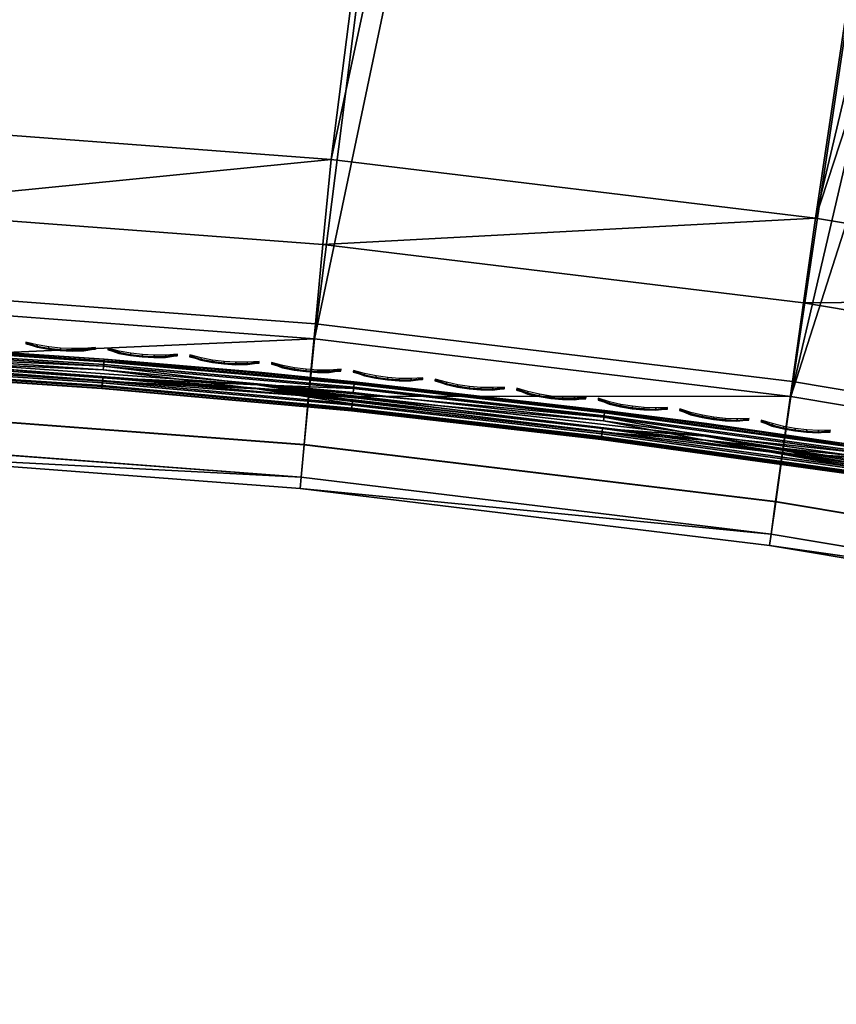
# Model space of a CAD drawing. Header units: inches. Extents: x 0 to 44.3, y -38.2 to 0.
# Tile 7 of 73: x 2.5 to 5.2, y -29.9 to -26.6. Entities that reach past the tile are written whole.
import ezdxf

# ---------------------------------------------------------------- set-up
doc = ezdxf.new("R2010")
doc.units = ezdxf.units.IN
doc.header["$LTSCALE"] = 0.03937
doc.header["$MEASUREMENT"] = 0
for name, color, linetype in [('A-FURN-3-ST', 151, 'Continuous'), ('A-FURN-3-ST-SEAM', 250, 'Continuous'), ('A-FURN-3-STITCH', 15, 'Continuous')]:
    doc.layers.add(name, color=color, linetype=linetype)

msp = doc.modelspace()

# ---------------------------------------------------------------- meshes
at = {"layer": 'A-FURN-3-ST'}
mesh = msp.add_polyface(dxfattribs=at)
corners = [(25.8276, -6.1057, 5), (12.7312, -29.8926, 5), (11.2297, -29.3491, 5), (21.766, -4.4233, 5), (9.705, -28.8741, 5), (19.6931, -3.6907, 5), (8.1604, -28.4688, 5), (17.5956, -3.0318, 5), (15.4762, -2.4475, 5), (6.599, -28.134, 5), (13.3374, -1.9384, 5), (5.024, -27.8703, 5), (9.0127, -1.1483, 5), (3.4386, -27.6783, 5), (6.8321, -0.8684, 5), (1.8462, -27.5584, 5), (2.448, -0.5403, 5), (0.25, -27.5109, 5), (0.125, -0.4926, 5.0335), (0.125, -27.5109, 5.0335), (0.0335, -0.4926, 5.125), (0.0335, -27.5109, 5.125), (0, -0.4926, 5.25), (0, -27.5109, 5.25), (0.125, -26.9109, 17.9665), (0.1731, -27.1231, 17.9669), (0.25, -26.9109, 18), (0.0731, -27.1112, 17.9069), (0.0335, -26.9109, 17.875), (0.0063, -27.0875, 17.7881), (0, -26.9109, 17.75), (0, -27.0767, 17.7337), (0.0335, -1.1014, 17.875), (0.125, -1.1014, 17.9665), (0.25, -1.1014, 18), (0.2497, -27.1255, 17.9788), (1.8739, -26.9591, 18), (0, -27.7609, 16.9), (0, -0.2514, 16.9007), (0, -27.7609, 5.5), (0, -0.2426, 5.5002), (0, -1.1014, 17.75), (12.948, -29.3332, 18), (25.5748, -6.6594, 18), (11.4204, -28.7802, 18), (21.5532, -4.9936, 18), (9.8692, -28.297, 18), (19.5008, -4.2683, 18), (8.2978, -27.8848, 18), (17.4241, -3.616, 18), (15.3256, -3.0374, 18), (6.7092, -27.5442, 18), (13.208, -2.5332, 18), (5.1069, -27.2761, 18), (8.926, -1.7509, 18), (3.494, -27.0809, 18), (6.767, -1.4736, 18), (2.4263, -1.1487, 18)]
mesh.append_faces([[corners[k] for k in face] for face in [(0, 1, 2), (3, 2, 4), (3, 4, 5), (5, 4, 6), (5, 6, 7), (7, 6, 8), (8, 6, 9), (10, 9, 11), (12, 11, 13), (14, 13, 15), (16, 15, 17), (18, 17, 19), (20, 19, 21), (22, 21, 23), (24, 25, 26), (27, 24, 28), (27, 28, 29), (29, 28, 30), (29, 30, 31), (32, 30, 28), (33, 28, 24), (34, 24, 26), (35, 36, 26), (37, 38, 39), (39, 40, 23), (37, 30, 41), (42, 43, 44), (44, 45, 46), (46, 45, 47), (46, 47, 48), (48, 47, 49), (48, 49, 50), (48, 50, 51), (51, 50, 52), (51, 52, 53), (53, 54, 55), (55, 56, 36), (57, 26, 36)]])
mesh = msp.add_polyface(dxfattribs=at)
corners = [(17.4241, -3.616, 18), (17.5044, -3.343, 17.9626), (15.3256, -3.0374, 18), (15.3962, -2.7617, 17.9626), (13.208, -2.5332, 18), (13.2688, -2.2552, 17.9626), (11.074, -2.1042, 18), (17.7238, -2.5968, 17.1854), (17.7343, -2.5606, 16.9008), (15.5889, -2.0081, 17.1854), (17.6928, -2.7023, 17.4505), (15.5617, -2.1147, 17.4505), (17.6435, -2.87, 17.6781), (15.5184, -2.2841, 17.6781), (17.5793, -3.0886, 17.8528), (15.462, -2.5048, 17.8528), (13.3254, -1.9962, 17.8528), (17.7367, -2.5522, 5.5004), (15.598, -1.9716, 16.9008), (17.7261, -2.5886, 5.3089), (15.5908, -1.9999, 5.3089), (17.5956, -3.0318, 5), (15.4762, -2.4475, 5), (17.6497, -2.8482, 5.0381), (15.5237, -2.2621, 5.0381), (15.564, -2.1049, 5.1466), (17.6955, -2.6926, 5.1466), (6.599, -28.134, 5), (13.3374, -1.9384, 5), (5.024, -27.8703, 5), (11.182, -1.5051, 5), (9.0127, -1.1483, 5), (3.4386, -27.6783, 5), (6.8321, -0.8684, 5), (1.8462, -27.5584, 5), (4.6429, -0.6656, 5), (2.448, -0.5403, 5), (0.25, -27.5109, 5), (0.25, -0.4926, 5), (0.125, -0.4926, 5.0335), (0.125, -27.5109, 5.0335), (0.0335, -0.4926, 5.125), (0.0335, -27.5109, 5.125), (0, -0.4926, 5.25), (0, -1.1014, 17.75), (0, -26.9109, 17.75), (0.0335, -1.1014, 17.875), (0.0335, -26.9109, 17.875), (0.125, -1.1014, 17.9665), (0.125, -26.9109, 17.9665), (0.25, -1.1014, 18), (0, -27.5109, 5.25), (0, -0.2426, 5.5002), (0, -27.7609, 5.5), (0, -0.2514, 16.9007), (0, -27.7609, 16.9), (5.1069, -27.2761, 18), (8.926, -1.7509, 18), (3.494, -27.0809, 18), (6.767, -1.4736, 18), (1.8739, -26.9591, 18), (4.5995, -1.2728, 18), (2.4263, -1.1487, 18), (0.25, -26.9109, 18)]
mesh.append_faces([[corners[k] for k in face] for face in [(0, 1, 2), (2, 1, 3), (2, 3, 4), (4, 3, 5), (4, 5, 6), (7, 8, 9), (10, 7, 9, 11), (12, 10, 11, 13), (14, 12, 13, 15), (1, 14, 15, 3), (3, 15, 16, 5), (8, 17, 18), (17, 19, 20), (21, 22, 23), (23, 22, 24), (23, 24, 25, 26), (26, 25, 20, 19), (22, 27, 28), (28, 29, 30), (30, 29, 31), (31, 32, 33), (33, 34, 35), (35, 34, 36), (36, 37, 38), (38, 37, 39), (39, 40, 41), (41, 42, 43), (44, 45, 46), (46, 47, 48), (48, 49, 50), (51, 52, 43), (53, 54, 52), (55, 44, 54), (56, 4, 6), (56, 6, 57), (58, 57, 59), (60, 59, 61), (60, 61, 62), (50, 63, 62)]])
mesh = msp.add_polyface(dxfattribs=at)
corners = [(3.3911, -28.1761, 16.9), (3.394, -28.1387, 17.1847), (1.8215, -28.0578, 16.9), (1.8226, -28.0204, 17.1847), (0.2482, -28.0109, 16.9), (0.2482, -27.9897, 17.1146), (0.2484, -27.9271, 17.3209), (1.8275, -27.9106, 17.45), (0.2485, -27.8254, 17.5111), (1.8358, -27.736, 17.6778), (0.2487, -27.6887, 17.6778), (0.249, -27.5219, 17.8145), (1.8469, -27.5084, 17.8526), (0.2493, -27.3318, 17.9162), (1.8599, -27.2434, 17.9625), (0.2497, -27.1255, 17.9788), (1.8739, -26.9591, 18), (3.467, -27.3643, 17.9625), (3.494, -27.0809, 18), (3.4418, -27.6284, 17.8526), (3.4203, -27.8552, 17.6778), (3.404, -28.0293, 17.45), (4.9537, -28.3654, 5.5), (3.3911, -28.1761, 5.5), (1.8215, -28.0578, 5.5), (0.2482, -28.0109, 5.5), (3.4386, -27.6783, 5), (3.4203, -27.8688, 5.0381), (1.8366, -27.7495, 5.0381), (1.8462, -27.5584, 5), (0.2493, -27.7022, 5.0381), (0.25, -27.5109, 5), (3.3945, -28.1382, 5.3087), (1.8232, -28.0198, 5.3087), (1.8284, -27.9116, 5.1464), (3.4048, -28.0303, 5.1464), (0.2483, -27.9728, 5.3087), (0.2487, -27.8644, 5.1464)]
mesh.append_faces([[corners[k] for k in face] for face in [(0, 1, 2), (2, 1, 3), (2, 3, 4), (4, 3, 5), (5, 3, 6), (6, 3, 7), (6, 7, 8), (8, 7, 9), (8, 9, 10), (10, 9, 11), (11, 9, 12), (11, 12, 13), (13, 12, 14), (13, 14, 15), (15, 14, 16), (17, 18, 14), (14, 18, 16), (19, 17, 14, 12), (20, 19, 12, 9), (21, 20, 9, 7), (1, 21, 7, 3), (22, 0, 23), (23, 0, 2), (23, 2, 24), (24, 2, 25), (26, 27, 28), (26, 28, 29), (29, 28, 30), (29, 30, 31), (23, 24, 32), (32, 24, 33), (32, 33, 34, 35), (35, 34, 28, 27), (24, 25, 33), (33, 25, 36), (33, 36, 34), (34, 36, 37), (34, 37, 28), (28, 37, 30)]])
mesh = msp.add_polyface(dxfattribs=at)
corners = [(6.5062, -28.6253, 16.9), (8.0535, -28.9188, 17.1847), (6.5127, -28.5884, 17.1847), (4.9537, -28.3654, 16.9), (4.9585, -28.3282, 17.1847), (3.3911, -28.1761, 16.9), (3.394, -28.1387, 17.1847), (6.6564, -27.824, 17.9625), (8.2978, -27.8848, 18), (6.7092, -27.5442, 18), (5.0669, -27.558, 17.9625), (5.1069, -27.2761, 18), (3.467, -27.3643, 17.9625), (3.494, -27.0809, 18), (6.6072, -28.0847, 17.8526), (5.0297, -27.8206, 17.8526), (3.4418, -27.6284, 17.8526), (6.565, -28.3085, 17.6778), (4.9978, -28.0462, 17.6778), (3.4203, -27.8552, 17.6778), (6.5328, -28.4804, 17.45), (4.9735, -28.2193, 17.45), (3.404, -28.0293, 17.45), (8.0786, -28.8118, 17.45), (8.0452, -28.9554, 5.5), (6.5062, -28.6253, 5.5), (4.9537, -28.3654, 5.5), (8.1604, -28.4688, 5), (6.5633, -28.322, 5.0381), (6.599, -28.134, 5), (4.9969, -28.0597, 5.0381), (5.024, -27.8703, 5), (3.4203, -27.8688, 5.0381), (3.4386, -27.6783, 5), (8.0538, -28.9183, 5.3087), (6.5131, -28.5879, 5.3087), (6.5331, -28.4814, 5.1464), (8.0788, -28.8128, 5.1464), (4.9589, -28.3277, 5.3087), (4.9741, -28.2203, 5.1464), (3.3911, -28.1761, 5.5), (3.3945, -28.1382, 5.3087), (3.4048, -28.0303, 5.1464)]
mesh.append_faces([[corners[k] for k in face] for face in [(0, 1, 2), (0, 2, 3), (3, 2, 4), (3, 4, 5), (5, 4, 6), (7, 8, 9), (7, 9, 10), (10, 9, 11), (10, 11, 12), (12, 11, 13), (14, 7, 10, 15), (15, 10, 12, 16), (17, 14, 15, 18), (18, 15, 16, 19), (20, 17, 18, 21), (21, 18, 19, 22), (1, 23, 20, 2), (2, 20, 21, 4), (4, 21, 22, 6), (24, 0, 25), (25, 0, 3), (25, 3, 26), (26, 3, 5), (27, 28, 29), (29, 28, 30), (29, 30, 31), (31, 30, 32), (31, 32, 33), (34, 25, 35), (34, 35, 36, 37), (25, 26, 35), (35, 26, 38), (35, 38, 39, 36), (36, 39, 30, 28), (26, 40, 38), (38, 40, 41), (38, 41, 42, 39), (39, 42, 32, 30)]])
at = {"layer": 'A-FURN-3-ST-SEAM'}
mesh = msp.add_polyface(dxfattribs=at)
corners = [(3.5619, -27.9182, 17.6842), (3.5625, -27.9119, 17.7027), (2.7318, -27.837, 17.7027), (2.7314, -27.8433, 17.6842), (1.9026, -27.782, 17.7027), (1.9024, -27.7883, 17.6842), (0.2519, -27.7376, 17.6842), (0.2519, -27.7313, 17.7027), (1.9033, -27.7691, 17.7173), (0.2519, -27.7184, 17.7173), (1.9041, -27.7516, 17.7259), (3.5638, -27.8991, 17.7173), (2.7327, -27.8241, 17.7173), (3.5654, -27.8817, 17.7259), (2.734, -27.8066, 17.7259), (4.3978, -27.9769, 17.7259), (3.2486, -27.8311, 17.7271), (1.7519, -27.7241, 17.7271), (0.2519, -27.7364, 17.6648), (1.9024, -27.7871, 17.6648), (2.7314, -27.8421, 17.6648), (3.5621, -27.917, 17.6648), (0.2519, -27.7278, 17.6473), (1.9028, -27.7785, 17.6473), (2.732, -27.8335, 17.6473), (3.5629, -27.9085, 17.6473), (0.2519, -27.7132, 17.6344), (1.9035, -27.7639, 17.6344), (2.7331, -27.8189, 17.6344), (3.5643, -27.8939, 17.6344), (1.7513, -27.7375, 17.628), (3.2475, -27.8444, 17.628), (4.3963, -27.9891, 17.6344), (4.4024, -27.9391, 17.7208), (3.5691, -27.8438, 17.7208), (2.7367, -27.7687, 17.7208), (3.5705, -27.8292, 17.7078), (2.7377, -27.7541, 17.7078), (3.5713, -27.8207, 17.6902), (2.7384, -27.7456, 17.6902), (3.2524, -27.7885, 17.6706), (1.7537, -27.6814, 17.6706), (1.907, -27.6905, 17.6902), (1.9066, -27.699, 17.7078), (1.9059, -27.7136, 17.7208), (1.4913, -27.6936, 17.7208), (1.0774, -27.6784, 17.7208), (1.078, -27.6552, 17.6902), (1.4922, -27.6704, 17.6902), (1.4919, -27.6789, 17.7078), (3.5708, -27.826, 17.6522), (2.738, -27.7509, 17.6522), (3.5696, -27.8389, 17.6377), (2.7371, -27.7637, 17.6377), (3.5679, -27.8563, 17.6292), (2.7358, -27.7812, 17.6292), (4.4009, -27.9515, 17.6292), (1.9053, -27.7261, 17.6292), (1.9062, -27.7087, 17.6377), (1.9068, -27.6958, 17.6522), (1.492, -27.6757, 17.6522), (1.0778, -27.6605, 17.6522), (1.0771, -27.6909, 17.6292), (1.4909, -27.706, 17.6292), (1.4915, -27.6886, 17.6377)]
mesh.append_faces([[corners[k] for k in face] for face in [(0, 1, 2, 3), (3, 2, 4, 5), (5, 4, 6), (7, 4, 8), (9, 8, 10), (1, 11, 12, 2), (2, 12, 8, 4), (11, 13, 14, 12), (12, 14, 10, 8), (15, 16, 13), (13, 16, 14), (14, 16, 17), (14, 17, 10), (5, 18, 19), (5, 19, 20, 3), (3, 20, 21, 0), (19, 22, 23), (19, 23, 24, 20), (20, 24, 25, 21), (23, 26, 27), (23, 27, 28, 24), (24, 28, 29, 25), (27, 30, 28), (28, 30, 31), (28, 31, 29), (29, 31, 32), (16, 33, 34), (16, 34, 35), (35, 34, 36, 37), (37, 36, 38, 39), (39, 38, 40), (40, 41, 39), (39, 41, 42), (39, 42, 43, 37), (37, 43, 44, 35), (35, 44, 17), (17, 44, 45), (17, 45, 46), (47, 48, 41), (41, 48, 42), (17, 16, 35), (48, 49, 43, 42), (49, 45, 44, 43), (40, 50, 51), (51, 50, 52, 53), (53, 52, 54, 55), (55, 54, 31), (31, 54, 56), (31, 30, 55), (55, 30, 57), (55, 57, 58, 53), (53, 58, 59, 51), (51, 59, 41), (41, 59, 60), (41, 60, 61), (62, 63, 30), (30, 63, 57), (41, 40, 51), (63, 64, 58, 57), (64, 60, 59, 58)]])
mesh = msp.add_polyface(dxfattribs=at)
corners = [(6.0561, -28.2644, 17.6842), (6.0571, -28.2582, 17.7027), (5.2259, -28.1224, 17.7027), (5.225, -28.1287, 17.6842), (4.3942, -28.0071, 17.7027), (4.3934, -28.0133, 17.6842), (3.5625, -27.9119, 17.7027), (3.5619, -27.9182, 17.6842), (6.0593, -28.2455, 17.7173), (5.2278, -28.1097, 17.7173), (4.3957, -27.9942, 17.7173), (3.5638, -27.8991, 17.7173), (6.0622, -28.2282, 17.7259), (5.2303, -28.0923, 17.7259), (4.3978, -27.9769, 17.7259), (3.5654, -27.8817, 17.7259), (6.8928, -28.3845, 17.7259), (6.2216, -28.2368, 17.7271), (4.7395, -28.0021, 17.7271), (3.2486, -27.8311, 17.7271), (3.5621, -27.917, 17.6648), (4.3936, -28.0121, 17.6648), (5.2252, -28.1275, 17.6648), (6.0563, -28.2632, 17.6648), (3.5629, -27.9085, 17.6473), (4.3946, -28.0036, 17.6473), (5.2264, -28.119, 17.6473), (6.0577, -28.2548, 17.6473), (3.5643, -27.8939, 17.6344), (4.3963, -27.9891, 17.6344), (5.2285, -28.1045, 17.6344), (6.0601, -28.2403, 17.6344), (3.2475, -27.8444, 17.628), (4.7377, -28.0154, 17.628), (6.2193, -28.2499, 17.628), (6.8904, -28.3966, 17.6344), (6.9001, -28.3472, 17.7208), (6.0686, -28.1907, 17.7208), (5.2358, -28.0547, 17.7208), (6.071, -28.1763, 17.7078), (5.2379, -28.0402, 17.7078), (6.0725, -28.1679, 17.6902), (5.2391, -28.0318, 17.6902), (6.229, -28.1946, 17.6706), (4.7451, -27.9596, 17.6706), (4.4051, -27.9161, 17.6902), (4.4041, -27.9246, 17.7078), (4.4024, -27.9391, 17.7208), (3.2524, -27.7885, 17.6706), (3.5713, -27.8207, 17.6902), (3.5705, -27.8292, 17.7078), (3.5691, -27.8438, 17.7208), (6.0716, -28.1731, 17.6522), (5.2383, -28.037, 17.6522), (6.0694, -28.1858, 17.6377), (5.2365, -28.0498, 17.6377), (6.0665, -28.203, 17.6292), (5.234, -28.0671, 17.6292), (6.8978, -28.3595, 17.6292), (4.4009, -27.9515, 17.6292), (4.4029, -27.9342, 17.6377), (4.4045, -27.9213, 17.6522), (3.5708, -27.826, 17.6522), (3.5679, -27.8563, 17.6292), (3.5696, -27.8389, 17.6377)]
mesh.append_faces([[corners[k] for k in face] for face in [(0, 1, 2, 3), (3, 2, 4, 5), (5, 4, 6, 7), (1, 8, 9, 2), (2, 9, 10, 4), (4, 10, 11, 6), (8, 12, 13, 9), (9, 13, 14, 10), (10, 14, 15, 11), (16, 17, 12), (12, 17, 13), (17, 18, 13), (13, 18, 14), (18, 19, 14), (7, 20, 21, 5), (5, 21, 22, 3), (3, 22, 23, 0), (20, 24, 25, 21), (21, 25, 26, 22), (22, 26, 27, 23), (24, 28, 29, 25), (25, 29, 30, 26), (26, 30, 31, 27), (32, 33, 29), (29, 33, 30), (33, 34, 30), (30, 34, 31), (31, 34, 35), (17, 36, 37), (17, 37, 38), (38, 37, 39, 40), (40, 39, 41, 42), (42, 41, 43), (43, 44, 42), (42, 44, 45), (42, 45, 46, 40), (40, 46, 47, 38), (38, 47, 18), (18, 47, 19), (48, 49, 45), (48, 45, 44), (18, 17, 38), (46, 45, 49, 50), (50, 51, 47, 46), (43, 52, 53), (53, 52, 54, 55), (55, 54, 56, 57), (57, 56, 34), (34, 56, 58), (34, 33, 57), (57, 33, 59), (57, 59, 60, 55), (55, 60, 61, 53), (53, 61, 44), (44, 61, 48), (48, 61, 62), (32, 59, 33), (44, 43, 53), (60, 59, 63, 64), (64, 62, 61, 60)]])
at = {"layer": 'A-FURN-3-STITCH'}
mesh = msp.add_polymesh((7, 4), dxfattribs=at)
for k, corner in enumerate([(2.4783, -27.6888, 17.7447), (2.4782, -27.6902, 17.7425), (2.4779, -27.6931, 17.7382), (2.4778, -27.6946, 17.736), (2.516, -27.698, 17.749), (2.5156, -27.7032, 17.7493), (2.5154, -27.7061, 17.745), (2.5156, -27.7038, 17.7404), (2.5544, -27.7048, 17.7516), (2.554, -27.71, 17.752), (2.5538, -27.7129, 17.7477), (2.554, -27.7106, 17.743), (2.5933, -27.7091, 17.7525), (2.5929, -27.7143, 17.7529), (2.5927, -27.7172, 17.7486), (2.5929, -27.7149, 17.7439), (2.6323, -27.7108, 17.7517), (2.6319, -27.716, 17.7521), (2.6317, -27.7189, 17.7477), (2.6319, -27.7166, 17.7431), (2.6714, -27.71, 17.7492), (2.671, -27.7152, 17.7495), (2.6707, -27.7181, 17.7452), (2.6709, -27.7158, 17.7405), (2.7101, -27.7067, 17.7449), (2.71, -27.7082, 17.7428), (2.7098, -27.7111, 17.7385), (2.7096, -27.7125, 17.7363)]):
    mesh.set_mesh_vertex(divmod(k, 4), corner)
mesh = msp.add_polymesh((7, 4), dxfattribs=at)
for k, corner in enumerate([(2.751, -27.7092, 17.7447), (2.7509, -27.7106, 17.7425), (2.7507, -27.7135, 17.7382), (2.7506, -27.715, 17.736), (2.7887, -27.7187, 17.749), (2.7883, -27.7239, 17.7493), (2.788, -27.7268, 17.745), (2.7882, -27.7245, 17.7404), (2.8271, -27.7258, 17.7516), (2.8266, -27.7309, 17.752), (2.8264, -27.7339, 17.7477), (2.8266, -27.7316, 17.743), (2.8659, -27.7303, 17.7525), (2.8655, -27.7355, 17.7529), (2.8652, -27.7384, 17.7486), (2.8654, -27.7362, 17.7439), (2.9049, -27.7324, 17.7517), (2.9045, -27.7376, 17.7521), (2.9043, -27.7405, 17.7477), (2.9045, -27.7382, 17.7431), (2.944, -27.7319, 17.7492), (2.9435, -27.7371, 17.7495), (2.9433, -27.74, 17.7452), (2.9435, -27.7377, 17.7405), (2.9827, -27.7288, 17.7449), (2.9826, -27.7303, 17.7428), (2.9824, -27.7332, 17.7385), (2.9822, -27.7346, 17.7363)]):
    mesh.set_mesh_vertex(divmod(k, 4), corner)
mesh = msp.add_polymesh((7, 4), dxfattribs=at)
for k, corner in enumerate([(3.0237, -27.7317, 17.7447), (3.0235, -27.7331, 17.7425), (3.0233, -27.736, 17.7382), (3.0231, -27.7375, 17.736), (3.0613, -27.7415, 17.749), (3.0608, -27.7467, 17.7493), (3.0605, -27.7496, 17.745), (3.0607, -27.7473, 17.7404), (3.0996, -27.7489, 17.7516), (3.0991, -27.754, 17.752), (3.0988, -27.7569, 17.7477), (3.099, -27.7547, 17.743), (3.1384, -27.7537, 17.7525), (3.1379, -27.7589, 17.7529), (3.1376, -27.7618, 17.7486), (3.1378, -27.7595, 17.7439), (3.1774, -27.7561, 17.7517), (3.1769, -27.7612, 17.7521), (3.1766, -27.7642, 17.7477), (3.1768, -27.7619, 17.7431), (3.2164, -27.7559, 17.7492), (3.2159, -27.761, 17.7495), (3.2157, -27.7639, 17.7452), (3.2159, -27.7617, 17.7405), (3.2552, -27.7531, 17.7449), (3.255, -27.7546, 17.7428), (3.2548, -27.7575, 17.7385), (3.2546, -27.7589, 17.7363)]):
    mesh.set_mesh_vertex(divmod(k, 4), corner)
mesh = msp.add_polymesh((7, 4), dxfattribs=at)
for k, corner in enumerate([(3.2961, -27.7563, 17.7447), (3.2959, -27.7577, 17.7425), (3.2957, -27.7606, 17.7382), (3.2955, -27.7621, 17.736), (3.3336, -27.7664, 17.749), (3.3331, -27.7716, 17.7493), (3.3328, -27.7745, 17.745), (3.333, -27.7722, 17.7404), (3.3719, -27.7741, 17.7516), (3.3713, -27.7792, 17.752), (3.3711, -27.7821, 17.7477), (3.3713, -27.7799, 17.743), (3.4106, -27.7792, 17.7525), (3.4101, -27.7844, 17.7529), (3.4098, -27.7873, 17.7486), (3.41, -27.785, 17.7439), (3.4496, -27.7819, 17.7517), (3.4491, -27.7871, 17.7521), (3.4488, -27.79, 17.7477), (3.449, -27.7877, 17.7431), (3.4886, -27.782, 17.7492), (3.4881, -27.7872, 17.7495), (3.4878, -27.7901, 17.7452), (3.4881, -27.7878, 17.7405), (3.5274, -27.7795, 17.7449), (3.5273, -27.781, 17.7428), (3.527, -27.7839, 17.7385), (3.5269, -27.7854, 17.7363)]):
    mesh.set_mesh_vertex(divmod(k, 4), corner)
mesh = msp.add_polymesh((7, 4), dxfattribs=at)
for k, corner in enumerate([(3.5683, -27.783, 17.7447), (3.5682, -27.7844, 17.7425), (3.5679, -27.7873, 17.7382), (3.5677, -27.7888, 17.736), (3.6058, -27.7934, 17.749), (3.6052, -27.7986, 17.7493), (3.6049, -27.8015, 17.745), (3.6051, -27.7992, 17.7404), (3.6439, -27.8014, 17.7516), (3.6434, -27.8066, 17.752), (3.6431, -27.8095, 17.7477), (3.6433, -27.8072, 17.743), (3.6827, -27.8069, 17.7525), (3.6821, -27.812, 17.7529), (3.6818, -27.8149, 17.7486), (3.682, -27.8127, 17.7439), (3.7216, -27.8098, 17.7517), (3.7211, -27.815, 17.7521), (3.7208, -27.8179, 17.7477), (3.721, -27.8156, 17.7431), (3.7607, -27.8102, 17.7492), (3.7601, -27.8154, 17.7495), (3.7598, -27.8183, 17.7452), (3.76, -27.816, 17.7405), (3.7995, -27.8081, 17.7449), (3.7993, -27.8096, 17.7428), (3.799, -27.8125, 17.7385), (3.7988, -27.8139, 17.7363)]):
    mesh.set_mesh_vertex(divmod(k, 4), corner)
mesh = msp.add_polymesh((7, 4), dxfattribs=at)
for k, corner in enumerate([(3.8403, -27.8119, 17.7447), (3.8402, -27.8133, 17.7425), (3.8398, -27.8162, 17.7382), (3.8397, -27.8177, 17.736), (3.8777, -27.8226, 17.749), (3.8771, -27.8277, 17.7493), (3.8768, -27.8306, 17.745), (3.877, -27.8284, 17.7404), (3.9158, -27.8308, 17.7516), (3.9152, -27.836, 17.752), (3.9149, -27.8389, 17.7477), (3.9152, -27.8366, 17.743), (3.9545, -27.8366, 17.7525), (3.9539, -27.8418, 17.7529), (3.9535, -27.8447, 17.7486), (3.9538, -27.8424, 17.7439), (3.9934, -27.8399, 17.7517), (3.9928, -27.845, 17.7521), (3.9925, -27.8479, 17.7477), (3.9928, -27.8457, 17.7431), (4.0324, -27.8406, 17.7492), (4.0318, -27.8457, 17.7495), (4.0315, -27.8486, 17.7452), (4.0318, -27.8464, 17.7405), (4.0713, -27.8387, 17.7449), (4.0711, -27.8402, 17.7428), (4.0708, -27.8431, 17.7385), (4.0706, -27.8445, 17.7363)]):
    mesh.set_mesh_vertex(divmod(k, 4), corner)
mesh = msp.add_polymesh((7, 4), dxfattribs=at)
for k, corner in enumerate([(4.1121, -27.8428, 17.7447), (4.1119, -27.8443, 17.7425), (4.1116, -27.8472, 17.7382), (4.1114, -27.8486, 17.736), (4.1494, -27.8538, 17.749), (4.1487, -27.859, 17.7493), (4.1484, -27.8619, 17.745), (4.1487, -27.8596, 17.7404), (4.1874, -27.8624, 17.7516), (4.1868, -27.8676, 17.752), (4.1864, -27.8704, 17.7477), (4.1867, -27.8682, 17.743), (4.2261, -27.8685, 17.7525), (4.2254, -27.8736, 17.7529), (4.2251, -27.8765, 17.7486), (4.2254, -27.8743, 17.7439), (4.265, -27.872, 17.7517), (4.2644, -27.8772, 17.7521), (4.264, -27.8801, 17.7477), (4.2643, -27.8778, 17.7431), (4.304, -27.8731, 17.7492), (4.3034, -27.8782, 17.7495), (4.303, -27.8811, 17.7452), (4.3033, -27.8788, 17.7405), (4.3428, -27.8715, 17.7449), (4.3427, -27.873, 17.7428), (4.3423, -27.8759, 17.7385), (4.3421, -27.8773, 17.7363)]):
    mesh.set_mesh_vertex(divmod(k, 4), corner)
mesh = msp.add_polymesh((7, 4), dxfattribs=at)
for k, corner in enumerate([(4.3836, -27.8759, 17.7447), (4.3835, -27.8774, 17.7425), (4.3831, -27.8802, 17.7382), (4.3829, -27.8817, 17.736), (4.4208, -27.8872, 17.749), (4.4201, -27.8924, 17.7493), (4.4198, -27.8953, 17.745), (4.4201, -27.893, 17.7404), (4.4588, -27.8961, 17.7516), (4.4581, -27.9012, 17.752), (4.4578, -27.9041, 17.7477), (4.4581, -27.9019, 17.743), (4.4974, -27.9025, 17.7525), (4.4967, -27.9076, 17.7529), (4.4963, -27.9105, 17.7486), (4.4966, -27.9082, 17.7439), (4.5363, -27.9063, 17.7517), (4.5356, -27.9115, 17.7521), (4.5352, -27.9144, 17.7477), (4.5355, -27.9121, 17.7431), (4.5753, -27.9076, 17.7492), (4.5746, -27.9128, 17.7495), (4.5742, -27.9157, 17.7452), (4.5745, -27.9134, 17.7405), (4.6141, -27.9064, 17.7449), (4.6139, -27.9079, 17.7428), (4.6136, -27.9108, 17.7385), (4.6134, -27.9122, 17.7363)]):
    mesh.set_mesh_vertex(divmod(k, 4), corner)
mesh = msp.add_polymesh((7, 4), dxfattribs=at)
for k, corner in enumerate([(4.6549, -27.9111, 17.7447), (4.6547, -27.9126, 17.7425), (4.6543, -27.9154, 17.7382), (4.6541, -27.9169, 17.736), (4.692, -27.9227, 17.749), (4.6913, -27.9279, 17.7493), (4.6909, -27.9307, 17.745), (4.6912, -27.9285, 17.7404), (4.7299, -27.9319, 17.7516), (4.7292, -27.937, 17.752), (4.7288, -27.9399, 17.7477), (4.7291, -27.9376, 17.743), (4.7684, -27.9385, 17.7525), (4.7677, -27.9437, 17.7529), (4.7673, -27.9466, 17.7486), (4.7676, -27.9443, 17.7439), (4.8073, -27.9427, 17.7517), (4.8066, -27.9479, 17.7521), (4.8062, -27.9507, 17.7477), (4.8065, -27.9485, 17.7431), (4.8463, -27.9443, 17.7492), (4.8456, -27.9495, 17.7495), (4.8452, -27.9524, 17.7452), (4.8455, -27.9501, 17.7405), (4.8852, -27.9434, 17.7449), (4.885, -27.9449, 17.7428), (4.8846, -27.9478, 17.7385), (4.8844, -27.9492, 17.7363)]):
    mesh.set_mesh_vertex(divmod(k, 4), corner)
mesh = msp.add_polymesh((7, 4), dxfattribs=at)
for k, corner in enumerate([(4.9259, -27.9485, 17.7447), (4.9257, -27.9499, 17.7425), (4.9253, -27.9528, 17.7382), (4.925, -27.9542, 17.736), (4.9629, -27.9603, 17.749), (4.9621, -27.9655, 17.7493), (4.9617, -27.9683, 17.745), (4.962, -27.9661, 17.7404), (5.0007, -27.9698, 17.7516), (5, -27.9749, 17.752), (4.9996, -27.9778, 17.7477), (4.9999, -27.9755, 17.743), (5.0392, -27.9767, 17.7525), (5.0384, -27.9819, 17.7529), (5.038, -27.9848, 17.7486), (5.0384, -27.9825, 17.7439), (5.078, -27.9812, 17.7517), (5.0773, -27.9864, 17.7521), (5.0769, -27.9892, 17.7477), (5.0772, -27.987, 17.7431), (5.117, -27.9831, 17.7492), (5.1163, -27.9883, 17.7495), (5.1158, -27.9912, 17.7452), (5.1162, -27.9889, 17.7405), (5.1559, -27.9825, 17.7449), (5.1557, -27.984, 17.7428), (5.1552, -27.9869, 17.7385), (5.155, -27.9883, 17.7363)]):
    mesh.set_mesh_vertex(divmod(k, 4), corner)

doc.saveas('drawing.dxf')
